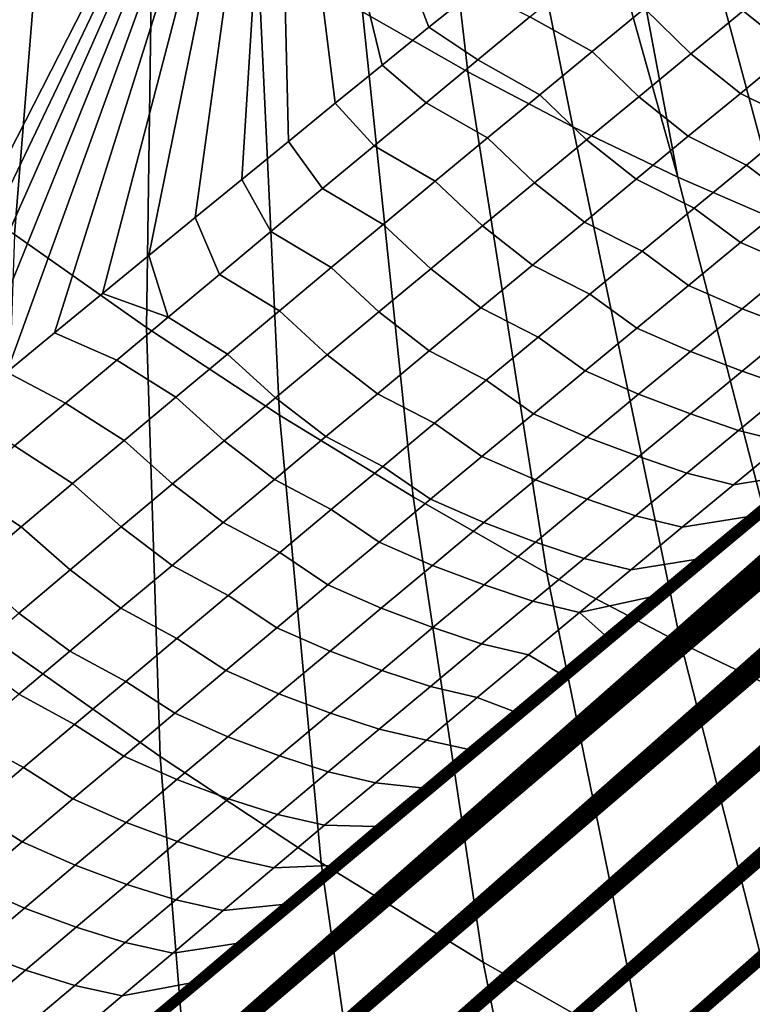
# Model space of a CAD drawing. Header units: metres. Extents: x -82 to 82, y -314 to 27.
# Tile 61 of 256: x -67.67 to -65.83, y -51.38 to -48.9. Entities that reach past the tile are written whole.
import ezdxf

# ---------------------------------------------------------------- set-up
doc = ezdxf.new("R2010")
doc.units = ezdxf.units.M
doc.layers.add('solid_K_24_41_04_000C07', color=7, linetype='CONTINUOUS')

msp = doc.modelspace()

# ---------------------------------------------------------------- linework, layer by layer
at = {"layer": 'solid_K_24_41_04_000C07'}
for points in [[(-65.812561, -54.54393, 51.741692), (-66.038322, -54.41288, 51.498199), (-46.245182, -37.221962, 34.45834), (-46.121567, -37.176819, 34.434547)], [(-66.038322, -54.41288, 51.498199), (-46.370922, -37.268833, 34.483376), (-46.245182, -37.221962, 34.45834)], [(-66.038322, -54.41288, 51.498199), (-46.498886, -37.317532, 34.509747), (-46.370922, -37.268833, 34.483376)], [(-66.038322, -54.41288, 51.498199), (-46.629166, -37.368149, 34.537548), (-46.498886, -37.317532, 34.509747)], [(-66.038322, -54.41288, 51.498199), (-46.761852, -37.420792, 34.566875), (-46.629166, -37.368149, 34.537548)], [(-66.038322, -54.41288, 51.498199), (-66.259483, -54.283539, 51.246712), (-46.896923, -37.475426, 34.597702), (-46.761852, -37.420792, 34.566875)], [(-66.259483, -54.283539, 51.246712), (-47.034225, -37.531918, 34.629875), (-46.896923, -37.475426, 34.597702)], [(-66.259483, -54.283539, 51.246712), (-47.173859, -37.590374, 34.663494), (-47.034225, -37.531918, 34.629875)], [(-66.259483, -54.283539, 51.246712), (-47.315933, -37.650898, 34.698666), (-47.173859, -37.590374, 34.663494)], [(-66.259483, -54.283539, 51.246712), (-47.460548, -37.7136, 34.7355), (-47.315933, -37.650898, 34.698666)], [(-66.259483, -54.283539, 51.246712), (-66.47596, -54.15583, 50.987057), (-47.607807, -37.77858, 34.774097), (-47.460548, -37.7136, 34.7355)], [(-66.47596, -54.15583, 50.987057), (-47.757542, -37.845684, 34.814281), (-47.607807, -37.77858, 34.774097)], [(-66.47596, -54.15583, 50.987057), (-47.909721, -37.914883, 34.85603), (-47.757542, -37.845684, 34.814281)], [(-66.47596, -54.15583, 50.987057), (-48.064472, -37.986309, 34.899464), (-47.909721, -37.914883, 34.85603)], [(-66.47596, -54.15583, 50.987057), (-48.221909, -38.060081, 34.944702), (-48.064472, -37.986309, 34.899464)], [(-66.47596, -54.15583, 50.987057), (-66.687653, -54.029823, 50.719254), (-48.382153, -38.136318, 34.991875), (-48.221909, -38.060081, 34.944702)], [(-66.687653, -54.029823, 50.719254), (-48.545246, -38.215076, 35.041019), (-48.382153, -38.136318, 34.991875)], [(-66.687653, -54.029823, 50.719254), (-48.710957, -38.296124, 35.0919), (-48.545246, -38.215076, 35.041019)], [(-66.687653, -54.029823, 50.719254), (-48.822926, -38.351471, 35.126823), (-48.710957, -38.296124, 35.0919)], [(-66.687653, -54.029823, 50.719254), (-48.936138, -38.407917, 35.162601), (-48.822926, -38.351471, 35.126823)], [(-66.687653, -54.029823, 50.719254), (-49.050632, -38.465508, 35.199276), (-48.936138, -38.407917, 35.162601)], [(-66.687653, -54.029823, 50.719254), (-66.89444, -53.90556, 50.44331), (-49.166443, -38.524281, 35.236889), (-49.050632, -38.465508, 35.199276)], [(-66.89444, -53.90556, 50.44331), (-49.283619, -38.584282, 35.275478), (-49.166443, -38.524281, 35.236889)], [(-66.89444, -53.90556, 50.44331), (-49.402195, -38.645546, 35.315094), (-49.283619, -38.584282, 35.275478)], [(-66.89444, -53.90556, 50.44331), (-49.522114, -38.708023, 35.355671), (-49.402195, -38.645546, 35.315094)], [(-66.89444, -53.90556, 50.44331), (-49.64328, -38.77161, 35.397102), (-49.522114, -38.708023, 35.355671)], [(-66.89444, -53.90556, 50.44331), (-49.765736, -38.836353, 35.439434), (-49.64328, -38.77161, 35.397102)], [(-66.89444, -53.90556, 50.44331), (-49.889523, -38.902306, 35.482719), (-49.765736, -38.836353, 35.439434)], [(-66.89444, -53.90556, 50.44331), (-67.096207, -53.78297, 50.159023), (-50.014687, -38.969505, 35.527008), (-49.889523, -38.902306, 35.482719)], [(-67.096207, -53.78297, 50.159023), (-50.141273, -39.03801, 35.572346), (-50.014687, -38.969505, 35.527008)], [(-67.096207, -53.78297, 50.159023), (-50.269329, -39.107857, 35.618786), (-50.141273, -39.03801, 35.572346)], [(-67.096207, -53.78297, 50.159023), (-50.398891, -39.1791, 35.666374), (-50.269329, -39.107857, 35.618786)], [(-67.096207, -53.78297, 50.159023), (-50.529984, -39.251759, 35.715134), (-50.398891, -39.1791, 35.666374)], [(-67.096207, -53.78297, 50.159023), (-50.662449, -39.325668, 35.764889), (-50.529984, -39.251759, 35.715134)], [(-67.096207, -53.78297, 50.159023), (-50.796299, -39.400845, 35.815651), (-50.662449, -39.325668, 35.764889)], [(-67.096207, -53.78297, 50.159023), (-67.292847, -53.662201, 49.866535), (-50.931583, -39.477341, 35.867481), (-50.796299, -39.400845, 35.815651)], [(-67.292847, -53.662201, 49.866535), (-51.068352, -39.55521, 35.920429), (-50.931583, -39.477341, 35.867481)], [(-67.292847, -53.662201, 49.866535), (-51.20665, -39.634506, 35.974564), (-51.068352, -39.55521, 35.920429)], [(-67.292847, -53.662201, 49.866535), (-51.346531, -39.715286, 36.029938), (-51.20665, -39.634506, 35.974564)], [(-67.292847, -53.662201, 49.866535), (-51.488041, -39.7976, 36.086609), (-51.346531, -39.715286, 36.029938)], [(-67.292847, -53.662201, 49.866535), (-51.631233, -39.881504, 36.144642), (-51.488041, -39.7976, 36.086609)], [(-67.292847, -53.662201, 49.866535), (-51.776009, -39.966892, 36.203911), (-51.631233, -39.881504, 36.144642)], [(-67.292847, -53.662201, 49.866535), (-67.4842, -53.54319, 49.565678), (-51.922272, -40.053665, 36.264305), (-51.776009, -39.966892, 36.203911)], [(-67.4842, -53.54319, 49.565678), (-52.07008, -40.141876, 36.325897), (-51.922272, -40.053665, 36.264305)], [(-67.4842, -53.54319, 49.565678), (-52.219482, -40.231598, 36.388748), (-52.07008, -40.141876, 36.325897)], [(-67.4842, -53.54319, 49.565678), (-52.370541, -40.322891, 36.452934), (-52.219482, -40.231598, 36.388748)], [(-67.4842, -53.54319, 49.565678), (-52.523308, -40.415817, 36.518528), (-52.370541, -40.322891, 36.452934)], [(-67.4842, -53.54319, 49.565678), (-52.677837, -40.510437, 36.585594), (-52.523308, -40.415817, 36.518528)], [(-67.4842, -53.54319, 49.565678), (-67.670128, -53.425949, 49.256363), (-52.79493, -40.58255, 36.636906), (-52.677837, -40.510437, 36.585594)], [(-67.670128, -53.425949, 49.256363), (-52.913067, -40.655678, 36.689117), (-52.79493, -40.58255, 36.636906)], [(-67.670128, -53.425949, 49.256363), (-53.032166, -40.729729, 36.742115), (-52.913067, -40.655678, 36.689117)], [(-67.670128, -53.425949, 49.256363), (-53.152176, -40.804634, 36.795834), (-53.032166, -40.729729, 36.742115)], [(-67.670128, -53.425949, 49.256363), (-53.273125, -40.880432, 36.850311), (-53.152176, -40.804634, 36.795834)], [(-67.670128, -53.425949, 49.256363), (-53.395031, -40.95715, 36.905575), (-53.273125, -40.880432, 36.850311)], [(-67.670128, -53.425949, 49.256363), (-53.517929, -41.034821, 36.96167), (-53.395031, -40.95715, 36.905575)], [(-67.670128, -53.425949, 49.256363), (-53.641838, -41.113468, 37.018627), (-53.517929, -41.034821, 36.96167)], [(-67.670128, -53.425949, 49.256363), (-53.766792, -41.193134, 37.076481), (-53.641838, -41.113468, 37.018627)], [(-67.670128, -53.425949, 49.256363), (-53.892811, -41.273842, 37.135269), (-53.766792, -41.193134, 37.076481)], [(-67.670128, -53.425949, 49.256363), (-67.850517, -53.3106, 48.938694), (-54.01992, -41.355621, 37.19503), (-53.892811, -41.273842, 37.135269)], [(-67.850517, -53.3106, 48.938694), (-54.148151, -41.438507, 37.255798), (-54.01992, -41.355621, 37.19503)], [(-67.850517, -53.3106, 48.938694), (-54.277527, -41.522526, 37.317604), (-54.148151, -41.438507, 37.255798)], [(-67.850517, -53.3106, 48.938694), (-54.408005, -41.607628, 37.380394), (-54.277527, -41.522526, 37.317604)], [(-67.850517, -53.3106, 48.938694), (-54.539478, -41.693684, 37.444012), (-54.408005, -41.607628, 37.380394)], [(-67.850517, -53.3106, 48.938694), (-54.67197, -41.780724, 37.508495), (-54.539478, -41.693684, 37.444012)], [(-67.850517, -53.3106, 48.938694), (-54.805511, -41.86879, 37.573891), (-54.67197, -41.780724, 37.508495)], [(-67.850517, -53.3106, 48.938694), (-54.940132, -41.957909, 37.640236), (-54.805511, -41.86879, 37.573891)], [(-67.850517, -53.3106, 48.938694), (-55.075863, -42.048126, 37.707581), (-54.940132, -41.957909, 37.640236)], [(-67.850517, -53.3106, 48.938694), (-68.025162, -53.197025, 48.6124), (-55.21273, -42.139473, 37.77597), (-55.075863, -42.048126, 37.707581)], [(-68.025162, -53.197025, 48.6124), (-55.350765, -42.231983, 37.845444), (-55.21273, -42.139473, 37.77597)], [(-68.025162, -53.197025, 48.6124), (-55.490002, -42.325699, 37.91605), (-55.350765, -42.231983, 37.845444)], [(-68.025162, -53.197025, 48.6124), (-55.630463, -42.42065, 37.987827), (-55.490002, -42.325699, 37.91605)], [(-68.025162, -53.197025, 48.6124), (-55.772182, -42.51688, 38.060825), (-55.630463, -42.42065, 37.987827)], [(-68.025162, -53.197025, 48.6124), (-55.915154, -42.614368, 38.135033), (-55.772182, -42.51688, 38.060825)], [(-68.025162, -53.197025, 48.6124), (-56.059231, -42.71294, 38.21022), (-55.915154, -42.614368, 38.135033)], [(-68.025162, -53.197025, 48.6124), (-56.204426, -42.812607, 38.286407), (-56.059231, -42.71294, 38.21022)], [(-68.025162, -53.197025, 48.6124), (-56.350769, -42.91341, 38.363647), (-56.204426, -42.812607, 38.286407)], [(-68.025162, -53.197025, 48.6124), (-68.193947, -53.085365, 48.277592), (-56.468693, -42.9949, 38.426235), (-56.350769, -42.91341, 38.363647)], [(-68.193947, -53.085365, 48.277592), (-56.587391, -43.077168, 38.489563), (-56.468693, -42.9949, 38.426235)], [(-68.193947, -53.085365, 48.277592), (-56.706879, -43.160236, 38.553654), (-56.587391, -43.077168, 38.489563)], [(-68.193947, -53.085365, 48.277592), (-56.827175, -43.244122, 38.618538), (-56.706879, -43.160236, 38.553654)], [(-68.193947, -53.085365, 48.277592), (-56.948296, -43.328854, 38.684242), (-56.827175, -43.244122, 38.618538)], [(-68.193947, -53.085365, 48.277592), (-57.070255, -43.414444, 38.750797), (-56.948296, -43.328854, 38.684242)], [(-68.193947, -53.085365, 48.277592), (-57.193077, -43.500923, 38.818226), (-57.070255, -43.414444, 38.750797)], [(-68.193947, -53.085365, 48.277592), (-57.316772, -43.588306, 38.886562), (-57.193077, -43.500923, 38.818226)], [(-68.193947, -53.085365, 48.277592), (-57.44136, -43.676617, 38.95583), (-57.316772, -43.588306, 38.886562)], [(-68.193947, -53.085365, 48.277592), (-57.566845, -43.765858, 39.026039), (-57.44136, -43.676617, 38.95583)], [(-68.193947, -53.085365, 48.277592), (-57.693119, -43.855888, 39.097), (-57.566845, -43.765858, 39.026039)], [(-68.193947, -53.085365, 48.277592), (-57.820164, -43.946686, 39.16869), (-57.693119, -43.855888, 39.097)], [(-68.193947, -53.085365, 48.277592), (-68.356682, -52.975605, 47.934158), (-57.948002, -44.03828, 39.24115), (-57.820164, -43.946686, 39.16869)], [(-68.356682, -52.975605, 47.934158), (-58.076653, -44.130695, 39.314407), (-57.948002, -44.03828, 39.24115)], [(-68.356682, -52.975605, 47.934158), (-58.206139, -44.223965, 39.388504), (-58.076653, -44.130695, 39.314407)], [(-68.356682, -52.975605, 47.934158), (-58.336479, -44.318108, 39.463474), (-58.206139, -44.223965, 39.388504)], [(-68.356682, -52.975605, 47.934158), (-58.467697, -44.413155, 39.539356), (-58.336479, -44.318108, 39.463474)], [(-68.356682, -52.975605, 47.934158), (-58.599812, -44.509132, 39.616184), (-58.467697, -44.413155, 39.539356)], [(-68.356682, -52.975605, 47.934158), (-58.732845, -44.606068, 39.693993), (-58.599812, -44.509132, 39.616184)], [(-68.356682, -52.975605, 47.934158), (-58.866817, -44.703991, 39.772823), (-58.732845, -44.606068, 39.693993)], [(-68.356682, -52.975605, 47.934158), (-59.001747, -44.802925, 39.852707), (-58.866817, -44.703991, 39.772823)], [(-68.356682, -52.975605, 47.934158), (-59.137657, -44.902897, 39.933681), (-59.001747, -44.802925, 39.852707)], [(-68.356682, -52.975605, 47.934158), (-59.27457, -45.003933, 40.015789), (-59.137657, -44.902897, 39.933681)], [(-68.356682, -52.975605, 47.934158), (-59.412498, -45.106049, 40.099041), (-59.27457, -45.003933, 40.015789)], [(-68.356682, -52.975605, 47.934158), (-59.551315, -45.209076, 40.183208), (-59.412498, -45.106049, 40.099041)], [(-68.356682, -52.975605, 47.934158), (-68.513138, -52.867657, 47.581856), (-59.66766, -45.295593, 40.254009), (-59.551315, -45.209076, 40.183208)], [(-68.513138, -52.867657, 47.581856), (-59.784615, -45.382732, 40.325439), (-59.66766, -45.295593, 40.254009)], [(-68.513138, -52.867657, 47.581856), (-59.902195, -45.470516, 40.397526), (-59.784615, -45.382732, 40.325439)], [(-68.513138, -52.867657, 47.581856), (-60.02042, -45.558956, 40.470295), (-59.902195, -45.470516, 40.397526)], [(-68.513138, -52.867657, 47.581856), (-60.139294, -45.648079, 40.54377), (-60.02042, -45.558956, 40.470295)], [(-68.513138, -52.867657, 47.581856), (-60.258831, -45.7379, 40.617981), (-60.139294, -45.648079, 40.54377)], [(-68.513138, -52.867657, 47.581856), (-60.379051, -45.828434, 40.692951), (-60.258831, -45.7379, 40.617981)], [(-68.513138, -52.867657, 47.581856), (-60.499958, -45.919704, 40.768711), (-60.379051, -45.828434, 40.692951)], [(-68.513138, -52.867657, 47.581856), (-60.621574, -46.01173, 40.845287), (-60.499958, -45.919704, 40.768711)], [(-68.513138, -52.867657, 47.581856), (-60.743904, -46.104523, 40.922703), (-60.621574, -46.01173, 40.845287)], [(-68.513138, -52.867657, 47.581856), (-60.866966, -46.198109, 41.000984), (-60.743904, -46.104523, 40.922703)], [(-68.513138, -52.867657, 47.581856), (-60.990772, -46.292503, 41.080166), (-60.866966, -46.198109, 41.000984)], [(-68.513138, -52.867657, 47.581856), (-61.115337, -46.387722, 41.160263), (-60.990772, -46.292503, 41.080166)], [(-68.513138, -52.867657, 47.581856), (-61.240669, -46.483788, 41.24131), (-61.115337, -46.387722, 41.160263)], [(-68.513138, -52.867657, 47.581856), (-61.366787, -46.580711, 41.323334), (-61.240669, -46.483788, 41.24131)], [(-68.513138, -52.867657, 47.581856), (-61.49366, -46.678463, 41.406277), (-61.366787, -46.580711, 41.323334)], [(-68.513138, -52.867657, 47.581856), (-68.663185, -52.761677, 47.220833), (-61.621178, -46.776875, 41.48991), (-61.49366, -46.678463, 41.406277)], [(-68.663185, -52.761677, 47.220833), (-61.749344, -46.875954, 41.574257), (-61.621178, -46.776875, 41.48991)], [(-68.663185, -52.761677, 47.220833), (-61.878185, -46.975735, 41.659351), (-61.749344, -46.875954, 41.574257)], [(-68.663185, -52.761677, 47.220833), (-62.007713, -47.076241, 41.745232), (-61.878185, -46.975735, 41.659351)], [(-68.663185, -52.761677, 47.220833), (-62.137955, -47.177498, 41.83194), (-62.007713, -47.076241, 41.745232)], [(-69.00737, -49.566566, 44.280064), (-69.696159, -48.831596, 44.201206), (-67.731934, -47.159447, 42.693283), (-67.02581, -47.912292, 42.774696)], [(-68.663185, -52.761677, 47.220833), (-62.268925, -47.279537, 41.91951), (-62.137955, -47.177498, 41.83194)], [(-68.663185, -52.761677, 47.220833), (-62.400642, -47.382381, 42.007984), (-62.268925, -47.279537, 41.91951)], [(-68.663185, -52.761677, 47.220833), (-62.533134, -47.486061, 42.097401), (-62.400642, -47.382381, 42.007984)], [(-68.663185, -52.761677, 47.220833), (-62.64732, -47.575611, 42.17482), (-62.533134, -47.486061, 42.097401)], [(-68.663185, -52.761677, 47.220833), (-62.7621, -47.665813, 42.252987), (-62.64732, -47.575611, 42.17482)], [(-68.663185, -52.761677, 47.220833), (-62.877487, -47.75668, 42.331921), (-62.7621, -47.665813, 42.252987)], [(-66.69368, -47.728218, 66.990379), (-66.835548, -47.648426, 66.908424), (-66.808609, -48.877419, 65.387894), (-66.543373, -49.028198, 65.539658)], [(-66.551804, -47.803326, 67.076645), (-66.69368, -47.728218, 66.990379), (-66.543373, -49.028198, 65.539658), (-66.278114, -49.167034, 65.702393)], [(-68.663185, -52.761677, 47.220833), (-62.993488, -47.848228, 42.411648), (-62.877487, -47.75668, 42.331921)], [(-66.551804, -47.803326, 67.076645), (-66.278114, -49.167034, 65.702393), (-66.013451, -49.293617, 65.87574), (-66.410103, -47.873661, 67.167107)], [(-68.663185, -52.761677, 47.220833), (-63.110119, -47.940475, 42.492195), (-62.993488, -47.848228, 42.411648)], [(-66.268738, -47.939137, 67.261658), (-66.410103, -47.873661, 67.167107), (-66.013451, -49.293617, 65.87574)], [(-68.184212, -50.18256, 44.299164), (-68.30381, -50.28223, 44.3922), (-69.00737, -49.566566, 44.280064), (-67.02581, -47.912292, 42.774696)], [(-68.064491, -50.083004, 44.206451), (-68.184212, -50.18256, 44.299164), (-67.02581, -47.912292, 42.774696)], [(-67.944641, -49.983562, 44.114067), (-68.064491, -50.083004, 44.206451), (-67.02581, -47.912292, 42.774696)], [(-67.824661, -49.884235, 44.022007), (-67.944641, -49.983562, 44.114067), (-67.02581, -47.912292, 42.774696)], [(-67.704559, -49.785023, 43.930271), (-67.824661, -49.884235, 44.022007), (-67.02581, -47.912292, 42.774696)], [(-67.584328, -49.685921, 43.838863), (-67.704559, -49.785023, 43.930271), (-67.02581, -47.912292, 42.774696)], [(-67.463791, -49.586788, 43.747639), (-67.584328, -49.685921, 43.838863), (-67.02581, -47.912292, 42.774696)], [(-67.347107, -49.491039, 43.659737), (-67.463791, -49.586788, 43.747639), (-67.02581, -47.912292, 42.774696)], [(-67.230072, -49.395203, 43.57196), (-67.347107, -49.491039, 43.659737), (-67.02581, -47.912292, 42.774696)], [(-67.112724, -49.29932, 43.484348), (-67.230072, -49.395203, 43.57196), (-67.02581, -47.912292, 42.774696)], [(-66.99511, -49.203423, 43.396927), (-67.112724, -49.29932, 43.484348), (-67.02581, -47.912292, 42.774696)], [(-66.877281, -49.107544, 43.309731), (-66.99511, -49.203423, 43.396927), (-67.02581, -47.912292, 42.774696)], [(-66.75927, -49.011715, 43.222794), (-66.877281, -49.107544, 43.309731), (-67.02581, -47.912292, 42.774696)], [(-66.641121, -48.91597, 43.136139), (-66.75927, -49.011715, 43.222794), (-67.02581, -47.912292, 42.774696)], [(-66.522881, -48.820351, 43.049809), (-66.641121, -48.91597, 43.136139), (-67.02581, -47.912292, 42.774696)], [(-68.663185, -52.761677, 47.220833), (-63.22739, -48.033443, 42.573586), (-63.110119, -47.940475, 42.492195)], [(-66.127884, -47.999672, 67.360184), (-66.268738, -47.939137, 67.261658), (-66.013451, -49.293617, 65.87574), (-65.749977, -49.407658, 66.059303)], [(-66.127884, -47.999672, 67.360184), (-65.749977, -49.407658, 66.059303), (-65.488281, -49.5089, 66.252663), (-65.987717, -48.055191, 67.462555)], [(-68.663185, -52.761677, 47.220833), (-63.345314, -48.12714, 42.655838), (-63.22739, -48.033443, 42.573586)], [(-65.848412, -48.105629, 67.568665), (-65.987717, -48.055191, 67.462555), (-65.488281, -49.5089, 66.252663)], [(-65.710121, -48.150925, 67.678375), (-65.848412, -48.105629, 67.568665), (-65.488281, -49.5089, 66.252663), (-65.228973, -49.597107, 66.455383)], [(-68.663185, -52.761677, 47.220833), (-63.463909, -48.221588, 42.738987), (-63.345314, -48.12714, 42.655838)], [(-68.014725, -49.190098, 63.222191), (-67.685097, -49.437912, 63.35532), (-67.598259, -48.356976, 65.001755), (-67.857468, -48.162106, 64.897072)], [(-68.663185, -52.761677, 47.220833), (-63.583179, -48.316803, 42.823048), (-63.463909, -48.221588, 42.738987)], [(-68.663185, -52.761677, 47.220833), (-63.703148, -48.412796, 42.908035), (-63.583179, -48.316803, 42.823048)], [(-67.685097, -49.437912, 63.35532), (-67.352417, -49.672474, 63.503952), (-67.336655, -48.541428, 65.118637), (-67.598259, -48.356976, 65.001755)], [(-68.663185, -52.761677, 47.220833), (-63.823864, -48.509537, 42.993835), (-63.703148, -48.412796, 42.908035)], [(-68.663185, -52.761677, 47.220833), (-63.94532, -48.60701, 43.080421), (-63.823864, -48.509537, 42.993835)], [(-67.352417, -49.672474, 63.503952), (-67.017433, -49.893253, 63.667759), (-67.073242, -48.715038, 65.247444), (-67.336655, -48.541428, 65.118637)], [(-68.663185, -52.761677, 47.220833), (-68.806686, -52.65778, 46.851177), (-64.06749, -48.705204, 43.167797), (-63.94532, -48.60701, 43.080421)], [(-68.806686, -52.65778, 46.851177), (-64.190353, -48.804108, 43.255962), (-64.06749, -48.705204, 43.167797)], [(-67.017433, -49.893253, 63.667759), (-66.680908, -50.099751, 63.846363), (-66.808609, -48.877419, 65.387894), (-67.073242, -48.715038, 65.247444)], [(-65.980659, -48.982544, 43.029099), (-66.097771, -48.868401, 42.968021), (-65.965416, -48.75956, 42.871086), (-65.848816, -48.874165, 42.932384)], [(-66.097771, -48.868401, 42.968021), (-66.229904, -48.977253, 43.065247), (-66.386864, -48.889992, 43.047768), (-66.25576, -48.781883, 42.951302)], [(-65.724556, -48.97467, 43.001232), (-65.848816, -48.874165, 42.932384), (-65.716743, -48.7658, 42.83596), (-65.592781, -48.866623, 42.904903)], [(-68.806686, -52.65778, 46.851177), (-64.313889, -48.903709, 43.344917), (-64.190353, -48.804108, 43.255962)], [(-66.386864, -48.889992, 43.047768), (-66.517754, -48.998104, 43.144524), (-66.641121, -48.91597, 43.136139), (-66.522881, -48.820351, 43.049809)], [(-66.680908, -50.099751, 63.846363), (-66.343605, -50.291496, 64.03936), (-66.543373, -49.028198, 65.539658), (-66.808609, -48.877419, 65.387894)], [(-66.112282, -49.090931, 43.126102), (-66.229904, -48.977253, 43.065247), (-66.097771, -48.868401, 42.968021), (-65.980659, -48.982544, 43.029099)], [(-65.856094, -49.082733, 43.097847), (-65.980659, -48.982544, 43.029099), (-65.848816, -48.874165, 42.932384), (-65.724556, -48.97467, 43.001232)], [(-68.806686, -52.65778, 46.851177), (-64.438065, -49.004005, 43.434669), (-64.313889, -48.903709, 43.344917)], [(-66.229904, -48.977253, 43.065247), (-66.361801, -49.086109, 43.162762), (-66.517754, -48.998104, 43.144524), (-66.386864, -48.889992, 43.047768)], [(-66.517754, -48.998104, 43.144524), (-66.648415, -49.10622, 43.241566), (-66.75927, -49.011715, 43.222794), (-66.641121, -48.91597, 43.136139)], [(-66.243683, -49.199333, 43.223389), (-66.361801, -49.086109, 43.162762), (-66.229904, -48.977253, 43.065247), (-66.112282, -49.090931, 43.126102)], [(-65.987419, -49.190807, 43.194744), (-66.112282, -49.090931, 43.126102), (-65.980659, -48.982544, 43.029099), (-65.856094, -49.082733, 43.097847)], [(-65.577446, -49.047146, 43.065289), (-65.709442, -49.155464, 43.16227), (-65.856094, -49.082733, 43.097847), (-65.724556, -48.97467, 43.001232)], [(-68.806686, -52.65778, 46.851177), (-64.562866, -49.10498, 43.525215), (-64.438065, -49.004005, 43.434669)], [(-66.361801, -49.086109, 43.162762), (-66.493484, -49.194977, 43.260563), (-66.648415, -49.10622, 43.241566), (-66.517754, -48.998104, 43.144524)], [(-66.648415, -49.10622, 43.241566), (-66.778854, -49.214344, 43.338894), (-66.877281, -49.107544, 43.309731), (-66.75927, -49.011715, 43.222794)], [(-66.343605, -50.291496, 64.03936), (-66.006279, -50.468056, 64.246315), (-66.278114, -49.167034, 65.702393), (-66.543373, -49.028198, 65.539658)], [(-65.709442, -49.155464, 43.16227), (-65.841209, -49.263802, 43.259537), (-65.987419, -49.190807, 43.194744), (-65.856094, -49.082733, 43.097847)], [(-68.806686, -52.65778, 46.851177), (-64.688271, -49.206623, 43.616562), (-64.562866, -49.10498, 43.525215)], [(-66.909065, -49.322468, 43.436508), (-66.99511, -49.203423, 43.396927), (-66.877281, -49.107544, 43.309731), (-66.778854, -49.214344, 43.338894)], [(-66.493484, -49.194977, 43.260563), (-66.624931, -49.303848, 43.358658), (-66.778854, -49.214344, 43.338894), (-66.648415, -49.10622, 43.241566)], [(-66.374855, -49.307743, 43.320961), (-66.493484, -49.194977, 43.260563), (-66.361801, -49.086109, 43.162762), (-66.243683, -49.199333, 43.223389)], [(-66.118515, -49.298897, 43.291924), (-66.243683, -49.199333, 43.223389), (-66.112282, -49.090931, 43.126102), (-65.987419, -49.190807, 43.194744)], [(-65.725143, -49.350822, 43.357258), (-65.841209, -49.263802, 43.259537), (-65.709442, -49.155464, 43.16227), (-65.593994, -49.243076, 43.260326)], [(-66.006279, -50.468056, 64.246315), (-65.669708, -50.629032, 64.466759), (-66.013451, -49.293617, 65.87574), (-66.278114, -49.167034, 65.702393)], [(-68.806686, -52.65778, 46.851177), (-64.814247, -49.308922, 43.708706), (-64.688271, -49.206623, 43.616562)], [(-67.039062, -49.430595, 43.534409), (-67.112724, -49.29932, 43.484348), (-66.99511, -49.203423, 43.396927), (-66.909065, -49.322468, 43.436508)], [(-66.505806, -49.416161, 43.418816), (-66.624931, -49.303848, 43.358658), (-66.493484, -49.194977, 43.260563), (-66.374855, -49.307743, 43.320961)], [(-66.249397, -49.406998, 43.389385), (-66.374855, -49.307743, 43.320961), (-66.243683, -49.199333, 43.223389), (-66.118515, -49.298897, 43.291924)], [(-65.841209, -49.263802, 43.259537), (-65.972763, -49.372154, 43.357082), (-66.118515, -49.298897, 43.291924), (-65.987419, -49.190807, 43.194744)], [(-66.624931, -49.303848, 43.358658), (-66.756157, -49.412727, 43.457039), (-66.909065, -49.322468, 43.436508), (-66.778854, -49.214344, 43.338894)], [(-65.856064, -49.458584, 43.454468), (-65.972763, -49.372154, 43.357082), (-65.841209, -49.263802, 43.259537), (-65.725143, -49.350822, 43.357258)], [(-67.168839, -49.538727, 43.632595), (-67.230072, -49.395203, 43.57196), (-67.112724, -49.29932, 43.484348), (-67.039062, -49.430595, 43.534409)], [(-66.636536, -49.524586, 43.516956), (-66.756157, -49.412727, 43.457039), (-66.624931, -49.303848, 43.358658), (-66.505806, -49.416161, 43.418816)], [(-65.972763, -49.372154, 43.357082), (-66.104088, -49.480518, 43.454914), (-66.249397, -49.406998, 43.389385), (-66.118515, -49.298897, 43.291924)], [(-65.669708, -50.629032, 64.466759), (-65.334648, -50.774055, 64.700195), (-65.749977, -49.407658, 66.059303), (-66.013451, -49.293617, 65.87574)], [(-68.806686, -52.65778, 46.851177), (-64.940781, -49.411873, 43.801655), (-64.814247, -49.308922, 43.708706)], [(-66.756157, -49.412727, 43.457039), (-66.887161, -49.52161, 43.555706), (-67.039062, -49.430595, 43.534409), (-66.909065, -49.322468, 43.436508)], [(-66.380051, -49.51511, 43.487129), (-66.505806, -49.416161, 43.418816), (-66.374855, -49.307743, 43.320961), (-66.249397, -49.406998, 43.389385)], [(-65.856064, -49.458584, 43.454468), (-65.725143, -49.350822, 43.357258), (-65.589752, -49.409805, 43.449921), (-65.720802, -49.517555, 43.547268)], [(-65.986763, -49.566364, 43.551952), (-66.104088, -49.480518, 43.454914), (-65.972763, -49.372154, 43.357082), (-65.856064, -49.458584, 43.454468)], [(-67.298393, -49.646854, 43.73106), (-67.347107, -49.491039, 43.659737), (-67.230072, -49.395203, 43.57196), (-67.168839, -49.538727, 43.632595)], [(-68.806686, -52.65778, 46.851177), (-65.067841, -49.515461, 43.895409), (-64.940781, -49.411873, 43.801655)], [(-66.887161, -49.52161, 43.555706), (-67.017944, -49.630497, 43.654663), (-67.168839, -49.538727, 43.632595), (-67.039062, -49.430595, 43.534409)], [(-66.767044, -49.633018, 43.615379), (-66.887161, -49.52161, 43.555706), (-66.756157, -49.412727, 43.457039), (-66.636536, -49.524586, 43.516956)], [(-66.510483, -49.623234, 43.585152), (-66.636536, -49.524586, 43.516956), (-66.505806, -49.416161, 43.418816), (-66.380051, -49.51511, 43.487129)], [(-66.104088, -49.480518, 43.454914), (-66.235184, -49.588902, 43.553024), (-66.380051, -49.51511, 43.487129), (-66.249397, -49.406998, 43.389385)], [(-67.721878, -50.469505, 61.675682), (-67.318634, -50.753815, 61.855843), (-67.352417, -49.672474, 63.503952), (-67.685097, -49.437912, 63.35532)], [(-65.986763, -49.566364, 43.551952), (-65.856064, -49.458584, 43.454468), (-65.720802, -49.517555, 43.547268), (-65.851624, -49.62532, 43.644886)], [(-67.298393, -49.646854, 43.73106), (-67.463791, -49.586788, 43.747639), (-67.347107, -49.491039, 43.659737)], [(-66.117249, -49.67416, 43.649715), (-66.235184, -49.588902, 43.553024), (-66.104088, -49.480518, 43.454914), (-65.986763, -49.566364, 43.551952)], [(-68.806686, -52.65778, 46.851177), (-65.195412, -49.619678, 43.989971), (-65.067841, -49.515461, 43.895409)], [(-66.897331, -49.741459, 43.714085), (-67.017944, -49.630497, 43.654663), (-66.887161, -49.52161, 43.555706), (-66.767044, -49.633018, 43.615379)], [(-66.640701, -49.731365, 43.683456), (-66.767044, -49.633018, 43.615379), (-66.636536, -49.524586, 43.516956), (-66.510483, -49.623234, 43.585152)], [(-66.235184, -49.588902, 43.553024), (-66.366066, -49.697292, 43.651417), (-66.510483, -49.623234, 43.585152), (-66.380051, -49.51511, 43.487129)], [(-65.590279, -49.567055, 43.651447), (-65.721138, -49.674728, 43.74913), (-65.851624, -49.62532, 43.644886), (-65.720802, -49.517555, 43.547268)], [(-67.017944, -49.630497, 43.654663), (-67.148499, -49.739388, 43.753902), (-67.298393, -49.646854, 43.73106), (-67.168839, -49.538727, 43.632595)], [(-66.117249, -49.67416, 43.649715), (-65.986763, -49.566364, 43.551952), (-65.851624, -49.62532, 43.644886), (-65.982231, -49.733109, 43.742783)], [(-67.298393, -49.646854, 43.73106), (-67.427727, -49.754982, 43.829811), (-67.584328, -49.685921, 43.838863), (-67.463791, -49.586788, 43.747639)], [(-66.247505, -49.781971, 43.747757), (-66.366066, -49.697292, 43.651417), (-66.235184, -49.588902, 43.553024), (-66.117249, -49.67416, 43.649715)], [(-68.806686, -52.65778, 46.851177), (-65.323463, -49.72451, 44.085339), (-65.195412, -49.619678, 43.989971)], [(-66.366066, -49.697292, 43.651417), (-66.496727, -49.805698, 43.750092), (-66.640701, -49.731365, 43.683456), (-66.510483, -49.623234, 43.585152)], [(-65.721138, -49.674728, 43.74913), (-65.851776, -49.782421, 43.847088), (-65.982231, -49.733109, 43.742783), (-65.851624, -49.62532, 43.644886)], [(-67.148499, -49.739388, 43.753902), (-67.278831, -49.848278, 43.853432), (-67.427727, -49.754982, 43.829811), (-67.298393, -49.646854, 43.73106)], [(-67.027397, -49.849899, 43.813072), (-67.148499, -49.739388, 43.753902), (-67.017944, -49.630497, 43.654663), (-66.897331, -49.741459, 43.714085)], [(-66.770691, -49.8395, 43.78204), (-66.897331, -49.741459, 43.714085), (-66.767044, -49.633018, 43.615379), (-66.640701, -49.731365, 43.683456)], [(-67.318634, -50.753815, 61.855843), (-66.912605, -51.021423, 62.054386), (-67.017433, -49.893253, 63.667759), (-67.352417, -49.672474, 63.503952)], [(-66.247505, -49.781971, 43.747757), (-66.117249, -49.67416, 43.649715), (-65.982231, -49.733109, 43.742783), (-66.11261, -49.840912, 43.840958)], [(-65.600113, -49.717216, 43.866592), (-65.730553, -49.824631, 43.964447), (-65.851776, -49.782421, 43.847088), (-65.721138, -49.674728, 43.74913)], [(-67.427727, -49.754982, 43.829811), (-67.556839, -49.86311, 43.928844), (-67.704559, -49.785023, 43.930271), (-67.584328, -49.685921, 43.838863)], [(-66.377548, -49.889797, 43.846073), (-66.496727, -49.805698, 43.750092), (-66.366066, -49.697292, 43.651417), (-66.247505, -49.781971, 43.747757)], [(-68.806686, -52.65778, 46.851177), (-65.451981, -49.829948, 44.181522), (-65.323463, -49.72451, 44.085339)], [(-67.157242, -49.958347, 43.912342), (-67.278831, -49.848278, 43.853432), (-67.148499, -49.739388, 43.753902), (-67.027397, -49.849899, 43.813072)], [(-66.900467, -49.947647, 43.880901), (-67.027397, -49.849899, 43.813072), (-66.897331, -49.741459, 43.714085), (-66.770691, -49.8395, 43.78204)], [(-66.496727, -49.805698, 43.750092), (-66.627159, -49.914112, 43.849045), (-66.770691, -49.8395, 43.78204), (-66.640701, -49.731365, 43.683456)], [(-65.851776, -49.782421, 43.847088), (-65.982201, -49.890141, 43.94532), (-66.11261, -49.840912, 43.840958), (-65.982231, -49.733109, 43.742783)], [(-67.278831, -49.848278, 43.853432), (-67.408936, -49.957169, 43.953243), (-67.556839, -49.86311, 43.928844), (-67.427727, -49.754982, 43.829811)], [(-67.556839, -49.86311, 43.928844), (-67.68573, -49.971237, 44.028164), (-67.824661, -49.884235, 44.022007), (-67.704559, -49.785023, 43.930271)], [(-66.377548, -49.889797, 43.846073), (-66.247505, -49.781971, 43.747757), (-66.11261, -49.840912, 43.840958), (-66.242775, -49.948734, 43.939404)], [(-65.730553, -49.824631, 43.964447), (-65.860771, -49.932068, 44.062572), (-65.982201, -49.890141, 43.94532), (-65.851776, -49.782421, 43.847088)], [(-66.50737, -49.997635, 43.944664), (-66.627159, -49.914112, 43.849045), (-66.496727, -49.805698, 43.750092), (-66.377548, -49.889797, 43.846073)], [(-65.613556, -49.854591, 44.089607), (-65.743584, -49.961742, 44.187618), (-65.860771, -49.932068, 44.062572), (-65.730553, -49.824631, 43.964447)], [(-68.806686, -52.65778, 46.851177), (-65.580933, -49.935982, 44.278519), (-65.451981, -49.829948, 44.181522)], [(-67.286865, -50.066795, 44.011894), (-67.408936, -49.957169, 43.953243), (-67.278831, -49.848278, 43.853432), (-67.157242, -49.958347, 43.912342)], [(-67.030022, -50.055798, 43.980042), (-67.157242, -49.958347, 43.912342), (-67.027397, -49.849899, 43.813072), (-66.900467, -49.947647, 43.880901)], [(-66.627159, -49.914112, 43.849045), (-66.757378, -50.022537, 43.948277), (-66.900467, -49.947647, 43.880901), (-66.770691, -49.8395, 43.78204)], [(-65.982201, -49.890141, 43.94532), (-66.112396, -49.997875, 44.043827), (-66.242775, -49.948734, 43.939404), (-66.11261, -49.840912, 43.840958)], [(-67.408936, -49.957169, 43.953243), (-67.538826, -50.066059, 44.053341), (-67.68573, -49.971237, 44.028164), (-67.556839, -49.86311, 43.928844)], [(-66.912605, -51.021423, 62.054386), (-66.504707, -51.271713, 62.270874), (-66.680908, -50.099751, 63.846363), (-67.017433, -49.893253, 63.667759)], [(-66.50737, -49.997635, 43.944664), (-66.377548, -49.889797, 43.846073), (-66.242775, -49.948734, 43.939404), (-66.372719, -50.056572, 44.038128)], [(-65.860771, -49.932068, 44.062572), (-65.990768, -50.039528, 44.160973), (-66.112396, -49.997875, 44.043827), (-65.982201, -49.890141, 43.94532)], [(-66.636978, -50.105484, 44.04353), (-66.757378, -50.022537, 43.948277), (-66.627159, -49.914112, 43.849045), (-66.50737, -49.997635, 43.944664)], [(-68.806686, -52.65778, 46.851177), (-65.710304, -50.042603, 44.376328), (-65.580933, -49.935982, 44.278519)], [(-66.757378, -50.022537, 43.948277), (-66.887375, -50.13097, 44.047787), (-67.030022, -50.055798, 43.980042), (-66.900467, -49.947647, 43.880901)], [(-66.112396, -49.997875, 44.043827), (-66.242371, -50.105633, 44.142605), (-66.372719, -50.056572, 44.038128), (-66.242775, -49.948734, 43.939404)], [(-65.743584, -49.961742, 44.187618), (-65.873383, -50.068924, 44.285896), (-65.990768, -50.039528, 44.160973), (-65.860771, -49.932068, 44.062572)], [(-65.873383, -50.068924, 44.285896), (-65.743584, -49.961742, 44.187618), (-65.580933, -49.935982, 44.278519), (-65.710304, -50.042603, 44.376328)], [(-67.538826, -50.066059, 44.053341), (-67.668488, -50.174953, 44.153721), (-67.8144, -50.079361, 44.127762), (-67.68573, -49.971237, 44.028164)], [(-67.416267, -50.175247, 44.111725), (-67.538826, -50.066059, 44.053341), (-67.408936, -49.957169, 43.953243), (-67.286865, -50.066795, 44.011894)], [(-67.159355, -50.163956, 44.07946), (-67.286865, -50.066795, 44.011894), (-67.157242, -49.958347, 43.912342), (-67.030022, -50.055798, 43.980042)], [(-66.636978, -50.105484, 44.04353), (-66.50737, -49.997635, 43.944664), (-66.372719, -50.056572, 44.038128), (-66.502441, -50.164425, 44.137123)], [(-65.990768, -50.039528, 44.160973), (-66.120552, -50.147011, 44.25964), (-66.242371, -50.105633, 44.142605), (-66.112396, -49.997875, 44.043827)], [(-66.766357, -50.213345, 44.142673), (-66.887375, -50.13097, 44.047787), (-66.757378, -50.022537, 43.948277), (-66.636978, -50.105484, 44.04353)], [(-68.806686, -52.65778, 46.851177), (-65.840065, -50.149796, 44.474957), (-65.710304, -50.042603, 44.376328)], [(-65.873383, -50.068924, 44.285896), (-66.002968, -50.176128, 44.384445), (-66.120552, -50.147011, 44.25964), (-65.990768, -50.039528, 44.160973)], [(-66.002968, -50.176128, 44.384445), (-65.873383, -50.068924, 44.285896), (-65.710304, -50.042603, 44.376328), (-65.840065, -50.149796, 44.474957)], [(-67.545448, -50.283703, 44.211838), (-67.668488, -50.174953, 44.153721), (-67.538826, -50.066059, 44.053341), (-67.416267, -50.175247, 44.111725)], [(-67.288467, -50.272118, 44.179157), (-67.416267, -50.175247, 44.111725), (-67.286865, -50.066795, 44.011894), (-67.159355, -50.163956, 44.07946)], [(-66.887375, -50.13097, 44.047787), (-67.017143, -50.23941, 44.147575), (-67.159355, -50.163956, 44.07946), (-67.030022, -50.055798, 43.980042)], [(-66.242371, -50.105633, 44.142605), (-66.372131, -50.213406, 44.241657), (-66.502441, -50.164425, 44.137123), (-66.372719, -50.056572, 44.038128)], [(-67.668488, -50.174953, 44.153721), (-67.797928, -50.283844, 44.254387), (-67.942856, -50.187481, 44.227642), (-67.8144, -50.079361, 44.127762)], [(-66.504707, -51.271713, 62.270874), (-66.095856, -51.504128, 62.504807), (-66.343605, -50.291496, 64.03936), (-66.680908, -50.099751, 63.846363)], [(-66.766357, -50.213345, 44.142673), (-66.636978, -50.105484, 44.04353), (-66.502441, -50.164425, 44.137123), (-66.63195, -50.272289, 44.236389)], [(-66.120552, -50.147011, 44.25964), (-66.250107, -50.254513, 44.358578), (-66.372131, -50.213406, 44.241657), (-66.242371, -50.105633, 44.142605)], [(-68.806686, -52.65778, 46.851177), (-65.970192, -50.257553, 44.574406), (-65.840065, -50.149796, 44.474957)], [(-66.895523, -50.321217, 44.242085), (-67.017143, -50.23941, 44.147575), (-66.887375, -50.13097, 44.047787), (-66.766357, -50.213345, 44.142673)], [(-66.002968, -50.176128, 44.384445), (-66.132324, -50.283356, 44.483265), (-66.250107, -50.254513, 44.358578), (-66.120552, -50.147011, 44.25964)], [(-66.132324, -50.283356, 44.483265), (-66.002968, -50.176128, 44.384445), (-65.840065, -50.149796, 44.474957), (-65.970192, -50.257553, 44.574406)], [(-67.674408, -50.392155, 44.312229), (-67.797928, -50.283844, 44.254387), (-67.668488, -50.174953, 44.153721), (-67.545448, -50.283703, 44.211838)], [(-67.417366, -50.380283, 44.279129), (-67.545448, -50.283703, 44.211838), (-67.416267, -50.175247, 44.111725), (-67.288467, -50.272118, 44.179157)], [(-67.017143, -50.23941, 44.147575), (-67.146698, -50.347862, 44.247639), (-67.288467, -50.272118, 44.179157), (-67.159355, -50.163956, 44.07946)], [(-66.372131, -50.213406, 44.241657), (-66.501663, -50.321194, 44.340981), (-66.63195, -50.272289, 44.236389), (-66.502441, -50.164425, 44.137123)], [(-66.895523, -50.321217, 44.242085), (-66.766357, -50.213345, 44.142673), (-66.63195, -50.272289, 44.236389), (-66.76123, -50.380169, 44.335934)], [(-66.250107, -50.254513, 44.358578), (-66.379448, -50.362034, 44.457787), (-66.501663, -50.321194, 44.340981), (-66.372131, -50.213406, 44.241657)], [(-67.024475, -50.4291, 44.341774), (-67.146698, -50.347862, 44.247639), (-67.017143, -50.23941, 44.147575), (-66.895523, -50.321217, 44.242085)], [(-68.806686, -52.65778, 46.851177), (-66.084343, -50.352295, 44.662102), (-65.970192, -50.257553, 44.574406)], [(-67.146698, -50.347862, 44.247639), (-67.276031, -50.456314, 44.34798), (-67.417366, -50.380283, 44.279129), (-67.288467, -50.272118, 44.179157)], [(-66.501663, -50.321194, 44.340981), (-66.630981, -50.429001, 44.440575), (-66.76123, -50.380169, 44.335934), (-66.63195, -50.272289, 44.236389)], [(-66.132324, -50.283356, 44.483265), (-66.261467, -50.390606, 44.582352), (-66.379448, -50.362034, 44.457787), (-66.250107, -50.254513, 44.358578)], [(-66.261467, -50.390606, 44.582352), (-66.132324, -50.283356, 44.483265), (-65.970192, -50.257553, 44.574406), (-66.084343, -50.352295, 44.662102)], [(-67.546043, -50.488453, 44.379379), (-67.674408, -50.392155, 44.312229), (-67.545448, -50.283703, 44.211838), (-67.417366, -50.380283, 44.279129)], [(-66.095856, -51.504128, 62.504807), (-65.686996, -51.718136, 62.755653), (-66.006279, -50.468056, 64.246315), (-66.343605, -50.291496, 64.03936)], [(-67.024475, -50.4291, 44.341774), (-66.895523, -50.321217, 44.242085), (-66.76123, -50.380169, 44.335934), (-66.890297, -50.48806, 44.435745)], [(-66.379448, -50.362034, 44.457787), (-66.50856, -50.469578, 44.557266), (-66.630981, -50.429001, 44.440575), (-66.501663, -50.321194, 44.340981)], [(-67.153198, -50.536991, 44.441734), (-67.276031, -50.456314, 44.34798), (-67.146698, -50.347862, 44.247639), (-67.024475, -50.4291, 44.341774)], [(-68.806686, -52.65778, 46.851177), (-66.198761, -50.447456, 44.750423), (-66.084343, -50.352295, 44.662102)], [(-66.261467, -50.390606, 44.582352), (-66.390388, -50.497879, 44.681705), (-66.50856, -50.469578, 44.557266), (-66.379448, -50.362034, 44.457787)], [(-66.261467, -50.390606, 44.582352), (-66.084343, -50.352295, 44.662102), (-66.198761, -50.447456, 44.750423)], [(-67.6745, -50.596622, 44.479908), (-67.803146, -50.50061, 44.412899), (-67.674408, -50.392155, 44.312229), (-67.546043, -50.488453, 44.379379)], [(-67.276031, -50.456314, 44.34798), (-67.405144, -50.564777, 44.448601), (-67.546043, -50.488453, 44.379379), (-67.417366, -50.380283, 44.279129)], [(-66.630981, -50.429001, 44.440575), (-66.760078, -50.536823, 44.540443), (-66.890297, -50.48806, 44.435745), (-66.76123, -50.380169, 44.335934)], [(-66.261467, -50.390606, 44.582352), (-66.198761, -50.447456, 44.750423), (-66.313515, -50.543079, 44.839371), (-66.390388, -50.497879, 44.681705)], [(-68.806686, -52.65778, 46.851177), (-66.313515, -50.543079, 44.839371), (-66.198761, -50.447456, 44.750423)], [(-67.153198, -50.536991, 44.441734), (-67.024475, -50.4291, 44.341774), (-66.890297, -50.48806, 44.435745), (-67.019142, -50.595966, 44.535831)], [(-66.50856, -50.469578, 44.557266), (-66.637459, -50.577137, 44.657013), (-66.760078, -50.536823, 44.540443), (-66.630981, -50.429001, 44.440575)], [(-67.708534, -51.450153, 59.965458), (-67.235367, -51.783772, 60.176861), (-67.318634, -50.753815, 61.855843), (-67.721878, -50.469505, 61.675682)], [(-67.281708, -50.64489, 44.541969), (-67.405144, -50.564777, 44.448601), (-67.276031, -50.456314, 44.34798), (-67.153198, -50.536991, 44.441734)], [(-66.390388, -50.497879, 44.681705), (-66.519089, -50.605171, 44.781326), (-66.637459, -50.577137, 44.657013), (-66.50856, -50.469578, 44.557266)], [(-65.686996, -51.718136, 62.755653), (-65.279037, -51.91325, 63.022854), (-65.669708, -50.629032, 64.466759), (-66.006279, -50.468056, 64.246315)], [(-67.405144, -50.564777, 44.448601), (-67.534035, -50.673244, 44.5495), (-67.6745, -50.596622, 44.479908), (-67.546043, -50.488453, 44.379379)], [(-66.760078, -50.536823, 44.540443), (-66.888954, -50.644657, 44.640579), (-67.019142, -50.595966, 44.535831), (-66.890297, -50.48806, 44.435745)], [(-66.390388, -50.497879, 44.681705), (-66.313515, -50.543079, 44.839371), (-66.428635, -50.639168, 44.92894), (-66.519089, -50.605171, 44.781326)], [(-68.806686, -52.65778, 46.851177), (-66.428635, -50.639168, 44.92894), (-66.313515, -50.543079, 44.839371)], [(-67.281708, -50.64489, 44.541969), (-67.153198, -50.536991, 44.441734), (-67.019142, -50.595966, 44.535831), (-67.147766, -50.70388, 44.636189)], [(-66.637459, -50.577137, 44.657013), (-66.766136, -50.684715, 44.75703), (-66.888954, -50.644657, 44.640579), (-66.760078, -50.536823, 44.540443)], [(-67.409996, -50.752796, 44.642475), (-67.534035, -50.673244, 44.5495), (-67.405144, -50.564777, 44.448601), (-67.281708, -50.64489, 44.541969)], [(-67.534035, -50.673244, 44.5495), (-67.662704, -50.781715, 44.650669), (-67.802734, -50.704796, 44.580711), (-67.6745, -50.596622, 44.479908)], [(-66.888954, -50.644657, 44.640579), (-67.017616, -50.75251, 44.740986), (-67.147766, -50.70388, 44.636189), (-67.019142, -50.595966, 44.535831)], [(-66.519089, -50.605171, 44.781326), (-66.647568, -50.712486, 44.881214), (-66.766136, -50.684715, 44.75703), (-66.637459, -50.577137, 44.657013)], [(-66.519089, -50.605171, 44.781326), (-66.428635, -50.639168, 44.92894), (-66.544121, -50.735714, 45.019131), (-66.647568, -50.712486, 44.881214)], [(-68.806686, -52.65778, 46.851177), (-66.544121, -50.735714, 45.019131), (-66.428635, -50.639168, 44.92894)], [(-67.409996, -50.752796, 44.642475), (-67.281708, -50.64489, 44.541969), (-67.147766, -50.70388, 44.636189), (-67.276176, -50.811806, 44.736816)], [(-66.766136, -50.684715, 44.75703), (-66.894592, -50.792309, 44.857315), (-67.017616, -50.75251, 44.740986), (-66.888954, -50.644657, 44.640579)], [(-67.538071, -50.86071, 44.743252), (-67.662704, -50.781715, 44.650669), (-67.534035, -50.673244, 44.5495), (-67.409996, -50.752796, 44.642475)], [(-66.647568, -50.712486, 44.881214), (-66.775833, -50.81982, 44.981365), (-66.894592, -50.792309, 44.857315), (-66.766136, -50.684715, 44.75703)], [(-67.662704, -50.781715, 44.650669), (-67.791153, -50.89019, 44.752117), (-67.930756, -50.812973, 44.681786), (-67.802734, -50.704796, 44.580711)], [(-67.017616, -50.75251, 44.740986), (-67.146049, -50.860374, 44.841663), (-67.276176, -50.811806, 44.736816), (-67.147766, -50.70388, 44.636189)], [(-66.775833, -50.81982, 44.981365), (-66.647568, -50.712486, 44.881214), (-66.544121, -50.735714, 45.019131), (-66.659958, -50.832726, 45.109943)], [(-68.806686, -52.65778, 46.851177), (-66.659958, -50.832726, 45.109943), (-66.544121, -50.735714, 45.019131)], [(-67.538071, -50.86071, 44.743252), (-67.409996, -50.752796, 44.642475), (-67.276176, -50.811806, 44.736816), (-67.404358, -50.919743, 44.837715)], [(-67.235367, -51.783772, 60.176861), (-66.758919, -52.097786, 60.40984), (-66.912605, -51.021423, 62.054386), (-67.318634, -50.753815, 61.855843)], [(-66.894592, -50.792309, 44.857315), (-67.022827, -50.899921, 44.957867), (-67.146049, -50.860374, 44.841663), (-67.017616, -50.75251, 44.740986)], [(-67.665924, -50.968632, 44.844299), (-67.791153, -50.89019, 44.752117), (-67.662704, -50.781715, 44.650669), (-67.538071, -50.86071, 44.743252)], [(-66.775833, -50.81982, 44.981365), (-66.90387, -50.927174, 45.081787), (-67.022827, -50.899921, 44.957867), (-66.894592, -50.792309, 44.857315)], [(-67.146049, -50.860374, 44.841663), (-67.274269, -50.96825, 44.942608), (-67.404358, -50.919743, 44.837715), (-67.276176, -50.811806, 44.736816)], [(-66.90387, -50.927174, 45.081787), (-66.775833, -50.81982, 44.981365), (-66.659958, -50.832726, 45.109943), (-66.776154, -50.930199, 45.201382)], [(-68.806686, -52.65778, 46.851177), (-66.776154, -50.930199, 45.201382), (-66.659958, -50.832726, 45.109943)], [(-67.665924, -50.968632, 44.844299), (-67.538071, -50.86071, 44.743252), (-67.404358, -50.919743, 44.837715), (-67.532326, -51.027687, 44.938885)], [(-67.022827, -50.899921, 44.957867), (-67.150848, -51.007545, 45.058685), (-67.274269, -50.96825, 44.942608), (-67.146049, -50.860374, 44.841663)], [(-67.793556, -51.076557, 44.945618), (-67.91938, -50.998669, 44.85384), (-67.791153, -50.89019, 44.752117), (-67.665924, -50.968632, 44.844299)], [(-66.90387, -50.927174, 45.081787), (-67.031685, -51.034546, 45.182472), (-67.150848, -51.007545, 45.058685), (-67.022827, -50.899921, 44.957867)], [(-68.806686, -52.65778, 46.851177), (-66.892715, -51.028133, 45.293442), (-66.776154, -50.930199, 45.201382)], [(-67.274269, -50.96825, 44.942608), (-67.40226, -51.076138, 45.043823), (-67.532326, -51.027687, 44.938885), (-67.404358, -50.919743, 44.837715)], [(-67.031685, -51.034546, 45.182472), (-66.90387, -50.927174, 45.081787), (-66.776154, -50.930199, 45.201382), (-66.892715, -51.028133, 45.293442)], [(-67.793556, -51.076557, 44.945618), (-67.665924, -50.968632, 44.844299), (-67.532326, -51.027687, 44.938885), (-67.66008, -51.135639, 45.040325)], [(-67.150848, -51.007545, 45.058685), (-67.278641, -51.115189, 45.159771), (-67.40226, -51.076138, 45.043823), (-67.274269, -50.96825, 44.942608)], [(-67.031685, -51.034546, 45.182472), (-67.159286, -51.141937, 45.283421), (-67.278641, -51.115189, 45.159771), (-67.150848, -51.007545, 45.058685)], [(-68.806686, -52.65778, 46.851177), (-67.009636, -51.126534, 45.386124), (-66.892715, -51.028133, 45.293442)], [(-67.40226, -51.076138, 45.043823), (-67.530037, -51.184036, 45.145306), (-67.66008, -51.135639, 45.040325), (-67.532326, -51.027687, 44.938885)], [(-67.159286, -51.141937, 45.283421), (-67.031685, -51.034546, 45.182472), (-66.892715, -51.028133, 45.293442), (-67.009636, -51.126534, 45.386124)], [(-66.758919, -52.097786, 60.40984), (-66.280273, -52.391487, 60.663868), (-66.504707, -51.271713, 62.270874), (-66.912605, -51.021423, 62.054386)], [(-67.920975, -51.184486, 45.047207), (-67.793556, -51.076557, 44.945618), (-67.66008, -51.135639, 45.040325), (-67.787605, -51.243599, 45.142033)], [(-67.278641, -51.115189, 45.159771), (-67.406219, -51.222843, 45.261124), (-67.530037, -51.184036, 45.145306), (-67.40226, -51.076138, 45.043823)], [(-68.182495, -51.974319, 58.010265), (-67.645103, -52.378334, 58.227306), (-67.708534, -51.450153, 59.965458), (-68.177368, -51.097687, 59.776108)], [(-67.159286, -51.141937, 45.283421), (-67.286667, -51.249344, 45.384636), (-67.406219, -51.222843, 45.261124), (-67.278641, -51.115189, 45.159771)], [(-68.806686, -52.65778, 46.851177), (-67.126915, -51.225391, 45.479431), (-67.009636, -51.126534, 45.386124)], [(-67.530037, -51.184036, 45.145306), (-67.657593, -51.291946, 45.247059), (-67.787605, -51.243599, 45.142033), (-67.66008, -51.135639, 45.040325)], [(-67.286667, -51.249344, 45.384636), (-67.159286, -51.141937, 45.283421), (-67.009636, -51.126534, 45.386124), (-67.126915, -51.225391, 45.479431)], [(-67.406219, -51.222843, 45.261124), (-67.533577, -51.330509, 45.36274), (-67.657593, -51.291946, 45.247059), (-67.530037, -51.184036, 45.145306)], [(-68.806686, -52.65778, 46.851177), (-67.244553, -51.324711, 45.573357), (-67.126915, -51.225391, 45.479431)], [(-67.286667, -51.249344, 45.384636), (-67.413826, -51.356766, 45.486111), (-67.533577, -51.330509, 45.36274), (-67.406219, -51.222843, 45.261124)], [(-67.413826, -51.356766, 45.486111), (-67.286667, -51.249344, 45.384636), (-67.126915, -51.225391, 45.479431), (-67.244553, -51.324711, 45.573357)], [(-67.657593, -51.291946, 45.247059), (-67.784935, -51.399868, 45.349075), (-67.914917, -51.351566, 45.244007), (-67.787605, -51.243599, 45.142033)], [(-66.280273, -52.391487, 60.663868), (-65.800529, -52.664207, 60.938374), (-66.095856, -51.504128, 62.504807), (-66.504707, -51.271713, 62.270874)], [(-67.533577, -51.330509, 45.36274), (-67.660713, -51.43819, 45.464622), (-67.784935, -51.399868, 45.349075), (-67.657593, -51.291946, 45.247059)], [(-68.806686, -52.65778, 46.851177), (-67.362549, -51.424492, 45.667912), (-67.244553, -51.324711, 45.573357)], [(-67.413826, -51.356766, 45.486111), (-67.540764, -51.464203, 45.587852), (-67.660713, -51.43819, 45.464622), (-67.533577, -51.330509, 45.36274)], [(-67.540764, -51.464203, 45.587852), (-67.413826, -51.356766, 45.486111), (-67.244553, -51.324711, 45.573357), (-67.362549, -51.424492, 45.667912)]]:
    msp.add_3dface(points, dxfattribs=at)

doc.saveas('drawing.dxf')
